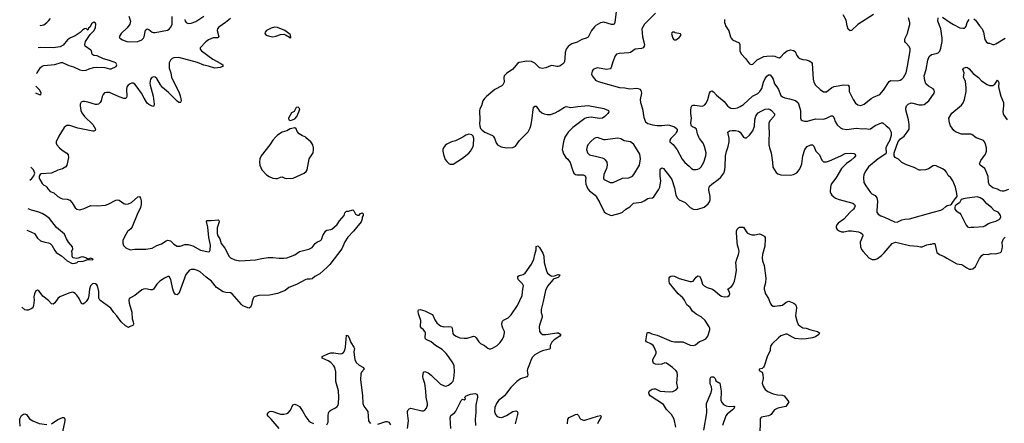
# Model space of a CAD drawing. Header units: inches. Extents: x 1834610 to 2027685, y 642842 to 774116.
# Tile 31 of 256: x 1835543 to 1848097, y 672477 to 677627. Entities that reach past the tile are written whole.
import ezdxf

# ---------------------------------------------------------------- set-up
doc = ezdxf.new("R2010")
doc.units = ezdxf.units.IN
doc.header["$MEASUREMENT"] = 0
doc.layers.add('B8637', color=7, linetype='Continuous')
doc.layers.add('B8647', color=7, linetype='Continuous')

msp = doc.modelspace()

# ---------------------------------------------------------------- linework, layer by layer
at = {"layer": 'B8637', "color": 5}
for points, elevation in [([(1838230, 677644), (1838169, 677590), (1838082, 677530), (1838067, 677510), (1838061, 677490), (1838081, 677410), (1838070, 677395), (1838010, 677395), (1837951, 677370), (1837916, 677344), (1837843, 677270), (1837842, 677250), (1837860, 677230), (1838005, 677125), (1838108, 677070), (1838133, 677050), (1838135, 677030), (1838101, 677019), (1838030, 677008), (1837950, 677033), (1837890, 677045), (1837810, 677081), (1837570, 677144), (1837510, 677141), (1837489, 677131), (1837466, 677110), (1837450, 677075), (1837447, 677030), (1837450, 677010), (1837471, 676951), (1837478, 676890), (1837570, 676708), (1837590, 676657), (1837603, 676597), (1837599, 676581), (1837590, 676570), (1837570, 676572), (1837550, 676586), (1837440, 676700), (1837364, 676764), (1837338, 676798), (1837290, 676876), (1837270, 676892), (1837250, 676896), (1837229, 676891), (1837210, 676870), (1837203, 676817), (1837207, 676790), (1837244, 676650), (1837256, 676550), (1837255, 676530), (1837250, 676521), (1837230, 676523), (1837190, 676545), (1837170, 676564), (1837130, 676624), (1837094, 676690), (1837030, 676782), (1837010, 676804), (1836990, 676817), (1836970, 676818), (1836950, 676810), (1836928, 676792), (1836910, 676770), (1836906, 676733), (1836909, 676651), (1836904, 676636), (1836890, 676622), (1836870, 676623), (1836810, 676642), (1836690, 676697), (1836650, 676700), (1836626, 676694), (1836606, 676674), (1836594, 676646), (1836582, 676590), (1836570, 676570), (1836549, 676551), (1836530, 676545), (1836510, 676544), (1836410, 676576), (1836370, 676584), (1836350, 676584), (1836326, 676574), (1836313, 676550), (1836312, 676530), (1836323, 676470), (1836337, 676437), (1836371, 676391), (1836476, 676290), (1836510, 676230), (1836507, 676213), (1836490, 676205), (1836474, 676206), (1836410, 676217), (1836284, 676244), (1836183, 676277), (1836145, 676275), (1836130, 676270), (1836108, 676250), (1836040, 676140), (1836007, 676070), (1836007, 676053), (1836016, 676030), (1836050, 675993), (1836084, 675964), (1836144, 675924), (1836161, 675901), (1836167, 675870), (1836145, 675770), (1836132, 675748), (1836090, 675723), (1836030, 675706), (1835950, 675671), (1835818, 675662), (1835802, 675650), (1835791, 675630), (1835791, 675610), (1835799, 675590), (1835830, 675538), (1835850, 675516), (1835870, 675507), (1835890, 675491), (1835900, 675470), (1835930, 675437), (1835979, 675419), (1836030, 675370), (1836066, 675350), (1836090, 675343), (1836150, 675337), (1836184, 675324), (1836213, 675290), (1836250, 675225), (1836270, 675210), (1836310, 675203), (1836363, 675217), (1836450, 675256), (1836530, 675254), (1836638, 675262), (1836670, 675272), (1836770, 675326), (1836790, 675330), (1836810, 675323), (1836870, 675282), (1836895, 675275), (1836930, 675278), (1836970, 675294), (1837050, 675365), (1837070, 675370), (1837084, 675350), (1837090, 675314), (1837090, 675270), (1837083, 675230), (1837040, 675140), (1836977, 674983), (1836960, 674960), (1836917, 674923), (1836874, 674850), (1836858, 674810), (1836856, 674776), (1836866, 674746), (1836898, 674718), (1836950, 674690), (1837010, 674700), (1837150, 674700), (1837230, 674714), (1837290, 674748), (1837350, 674768), (1837410, 674807), (1837432, 674812), (1837465, 674805), (1837510, 674762), (1837550, 674738), (1837590, 674736), (1837650, 674759), (1837690, 674758), (1837750, 674743), (1837850, 674687), (1837950, 674664), (1837963, 674670), (1837970, 674685), (1837977, 674750), (1837954, 674850), (1837940, 674980), (1837926, 675054), (1837934, 675066), (1837984, 675064), (1838073, 675073), (1838083, 675063), (1838085, 675050), (1838061, 674970), (1838061, 674901), (1838068, 674870), (1838093, 674830), (1838113, 674770), (1838160, 674710), (1838194, 674650), (1838210, 674610), (1838229, 674589), (1838285, 674565), (1838350, 674551), (1838550, 674562), (1838630, 674582), (1838710, 674594), (1838770, 674595), (1838850, 674585), (1838910, 674585), (1838950, 674590), (1838995, 674605), (1839051, 674629), (1839110, 674670), (1839230, 674700), (1839270, 674721), (1839310, 674770), (1839330, 674788), (1839379, 674810), (1839390, 674821), (1839397, 674830), (1839406, 674874), (1839445, 674935), (1839458, 674942), (1839510, 674949), (1839524, 674956), (1839590, 675016), (1839619, 675061), (1839681, 675130), (1839690, 675162), (1839710, 675185), (1839735, 675185), (1839790, 675202), (1839802, 675190), (1839825, 675145), (1839850, 675134), (1839870, 675134), (1839890, 675154), (1839910, 675162), (1839922, 675150), (1839922, 675130), (1839911, 675109), (1839910, 675086), (1839895, 675050), (1839801, 674930), (1839726, 674854), (1839689, 674791), (1839650, 674703), (1839496, 674504), (1839465, 674470), (1839370, 674384), (1839308, 674352), (1839270, 674321), (1839245, 674315), (1839210, 674317), (1839190, 674314), (1839072, 674248), (1838975, 674210), (1838929, 674171), (1838830, 674134), (1838730, 674113), (1838590, 674106), (1838544, 674096), (1838530, 674086), (1838520, 674070), (1838505, 674030), (1838499, 673990), (1838490, 673962), (1838470, 673945), (1838450, 673949), (1838424, 673964), (1838390, 673975), (1838370, 673992), (1838250, 674131), (1838230, 674141), (1838170, 674147), (1838136, 674156), (1838051, 674211), (1837990, 674292), (1837920, 674340), (1837845, 674410), (1837810, 674429), (1837770, 674441), (1837730, 674439), (1837710, 674430), (1837663, 674377), (1837576, 674144), (1837570, 674133), (1837550, 674115), (1837530, 674120), (1837510, 674152), (1837497, 674190), (1837470, 674314), (1837450, 674349), (1837430, 674352), (1837390, 674331), (1837329, 674290), (1837290, 674253), (1837248, 674190), (1837230, 674182), (1837210, 674181), (1837150, 674193), (1837121, 674190), (1837101, 674179), (1837011, 674110), (1836939, 674070), (1836933, 674050), (1836938, 674010), (1836974, 673894), (1836979, 673810), (1836991, 673770), (1836993, 673747), (1836990, 673729), (1836945, 673710), (1836930, 673699), (1836890, 673719), (1836835, 673770), (1836783, 673850), (1836744, 673890), (1836705, 673945), (1836565, 674050), (1836554, 674074), (1836550, 674158), (1836536, 674230), (1836526, 674246), (1836510, 674258), (1836490, 674261), (1836470, 674255), (1836444, 674230), (1836433, 674190), (1836425, 674110), (1836415, 674070), (1836390, 674032), (1836370, 674010), (1836350, 673996), (1836330, 674005), (1836301, 674070), (1836270, 674113), (1836250, 674133), (1836230, 674146), (1836210, 674151), (1836170, 674139), (1836055, 674090), (1836030, 674068), (1835990, 674016), (1835970, 673998), (1835950, 674000), (1835910, 674045), (1835839, 674099), (1835790, 674162), (1835770, 674178), (1835750, 674169), (1835730, 674128), (1835724, 674090), (1835728, 674048), (1835720, 673980), (1835709, 673951), (1835690, 673936), (1835650, 673921), (1835630, 673921), (1835610, 673927), (1835571, 673958)], 480), ([(1835759, 676940), (1835764, 676950), (1835810, 677018), (1835830, 677036), (1835850, 677043), (1835990, 677056), (1836070, 677082), (1836090, 677083), (1836170, 677041), (1836230, 677025), (1836310, 676987), (1836350, 676977), (1836390, 676984), (1836430, 677002), (1836482, 677018), (1836523, 677023), (1836630, 677015), (1836690, 676998), (1836710, 677001), (1836772, 677030), (1836781, 677050), (1836770, 677078), (1836690, 677106), (1836610, 677127), (1836530, 677165), (1836490, 677170), (1836477, 677177), (1836468, 677188), (1836457, 677230), (1836450, 677239), (1836379, 677290), (1836372, 677310), (1836384, 677350), (1836441, 677439), (1836490, 677487), (1836510, 677522), (1836513, 677573), (1836510, 677582), (1836490, 677594), (1836463, 677577), (1836438, 677530), (1836422, 677518), (1836410, 677494), (1836390, 677514), (1836370, 677511), (1836350, 677498), (1836315, 677465), (1836250, 677420), (1836190, 677394), (1836152, 677370), (1836096, 677304), (1836058, 677282), (1835970, 677267), (1835810, 677271), (1835780, 677269)], 460), ([(1835798, 677556), (1835810, 677551), (1835850, 677563), (1835889, 677590), (1835910, 677611), (1835936, 677644)], 480), ([(1836935, 677670), (1836954, 677610), (1836947, 677570), (1836915, 677525), (1836835, 677450), (1836811, 677410), (1836821, 677390), (1836852, 677372), (1836910, 677350), (1836944, 677344), (1837050, 677347), (1837099, 677370), (1837120, 677390), (1837132, 677410), (1837147, 677493), (1837170, 677510), (1837190, 677502), (1837232, 677470), (1837250, 677463), (1837270, 677462), (1837427, 677493), (1837450, 677506), (1837470, 677530), (1837485, 677570), (1837488, 677668)], 480), ([(1837647, 677630), (1837653, 677610), (1837665, 677590), (1837690, 677577), (1837730, 677582), (1837790, 677603), (1837890, 677674)], 480), ([(1835743, 676692), (1835790, 676673), (1835814, 676670), (1835816, 676690), (1835798, 676730), (1835749, 676777)], 460), ([(1835673, 675579), (1835699, 675601), (1835725, 675635), (1835735, 675670), (1835729, 675690), (1835717, 675710), (1835684, 675747)], 480), ([(1835633, 674943), (1835655, 674935), (1835730, 674897), (1835770, 674838), (1835810, 674807), (1835862, 674790), (1835910, 674781), (1835930, 674770), (1835951, 674751), (1835990, 674682), (1836010, 674656), (1836076, 674616), (1836147, 674550), (1836210, 674515), (1836250, 674520), (1836276, 674530), (1836290, 674541), (1836352, 674548), (1836410, 674569), (1836470, 674561), (1836481, 674570), (1836450, 674585), (1836410, 674571), (1836385, 674590), (1836350, 674602), (1836321, 674599), (1836290, 674583), (1836270, 674579), (1836222, 674590), (1836212, 674610), (1836212, 674652), (1836202, 674670), (1836220, 674700), (1836218, 674730), (1836165, 674790), (1836138, 674830), (1836116, 674890), (1836014, 674974), (1835925, 675090), (1835870, 675130), (1835830, 675153), (1835776, 675176), (1835695, 675195), (1835650, 675214)], 460), ([(1839461, 672459), (1839476, 672490), (1839474, 672570), (1839480, 672610), (1839490, 672630), (1839510, 672645), (1839570, 672673), (1839590, 672690), (1839602, 672710), (1839608, 672730), (1839612, 672810), (1839607, 672890), (1839576, 673010), (1839573, 673133), (1839560, 673190), (1839550, 673210), (1839510, 673252), (1839476, 673276), (1839401, 673310), (1839399, 673330), (1839470, 673364), (1839510, 673375), (1839550, 673377), (1839630, 673365), (1839650, 673367), (1839670, 673382), (1839688, 673412), (1839697, 673450), (1839710, 673602), (1839730, 673595), (1839750, 673556), (1839767, 673507), (1839805, 673450), (1839810, 673430), (1839804, 673390), (1839806, 673350), (1839818, 673290), (1839833, 673253), (1839870, 673219), (1839927, 673190), (1839935, 673170), (1839901, 673130), (1839891, 673110), (1839888, 673030), (1839913, 672833), (1839918, 672730), (1839930, 672697), (1839980, 672630), (1839990, 672510), (1840000, 672495)], 480), ([(1838852, 672410), (1838750, 672530), (1838709, 672570), (1838698, 672590), (1838709, 672610), (1838730, 672627), (1838750, 672633), (1838770, 672630), (1838830, 672605), (1838870, 672596), (1838910, 672595), (1838950, 672604), (1838970, 672616), (1838994, 672646), (1839027, 672713), (1839050, 672720), (1839081, 672710), (1839110, 672690), (1839153, 672630), (1839190, 672558), (1839228, 672508), (1839250, 672490), (1839290, 672477)], 480), ([(1835550, 672442), (1835543, 672510), (1835546, 672534), (1835564, 672576), (1835590, 672596), (1835610, 672599), (1835628, 672588), (1835670, 672533), (1835710, 672508), (1835790, 672477), (1835890, 672464)], 480), ([(1835950, 672471), (1836030, 672525), (1836090, 672551), (1836110, 672551), (1836119, 672530), (1836119, 672510), (1836088, 672370)], 480)]:
    msp.add_lwpolyline(points, dxfattribs=dict(at, elevation=elevation))
at = {"layer": 'B8637', "color": 5, "elevation": 520}
for points in [[(1838790, 677530), (1838750, 677518), (1838691, 677490), (1838671, 677470), (1838667, 677450), (1838686, 677430), (1838730, 677418), (1838770, 677410), (1838810, 677418), (1838870, 677439), (1838910, 677441), (1838934, 677434), (1838982, 677402), (1838990, 677392), (1839002, 677398), (1838996, 677430), (1838990, 677437), (1838924, 677490), (1838830, 677529)], [(1839093, 676513), (1839070, 676508), (1839044, 676456), (1839010, 676438), (1838972, 676370), (1838974, 676350), (1838990, 676342), (1839010, 676345), (1839050, 676362), (1839075, 676390), (1839102, 676450), (1839114, 676490)], [(1839050, 676247), (1838990, 676234), (1838951, 676210), (1838890, 676191), (1838830, 676154), (1838807, 676133), (1838769, 676091), (1838732, 676030), (1838621, 675890), (1838604, 675850), (1838599, 675810), (1838606, 675770), (1838629, 675710), (1838688, 675648), (1838725, 675625), (1838770, 675607), (1838810, 675599), (1838830, 675602), (1838870, 675619), (1838890, 675620), (1838923, 675603), (1838950, 675599), (1839030, 675606), (1839170, 675669), (1839195, 675690), (1839207, 675710), (1839234, 675850), (1839285, 675930), (1839290, 675970), (1839290, 675990), (1839281, 676030), (1839254, 676070), (1839202, 676110), (1839190, 676130), (1839150, 676145), (1839108, 676170), (1839082, 676202), (1839070, 676234)]]:
    msp.add_lwpolyline(points, close=True, dxfattribs=at)
at = {"layer": 'B8647', "color": 5}
for points, elevation in [([(1843150, 677730), (1843132, 677590), (1843121, 677570), (1843110, 677565), (1843090, 677566), (1842990, 677594), (1842950, 677585), (1842890, 677555), (1842870, 677535), (1842832, 677488), (1842790, 677404), (1842766, 677390), (1842710, 677373), (1842650, 677340), (1842582, 677318), (1842557, 677303), (1842536, 677284), (1842510, 677249), (1842498, 677210), (1842495, 677130), (1842488, 677092), (1842475, 677070), (1842450, 677050), (1842430, 677036), (1842410, 677031), (1842390, 677031), (1842330, 677044), (1842310, 677040), (1842250, 677012), (1842203, 677003), (1842170, 677013), (1842110, 677073), (1842070, 677093), (1842010, 677098), (1841910, 677081), (1841890, 677067), (1841830, 676996), (1841750, 676940), (1841721, 676910), (1841714, 676890), (1841722, 676830), (1841704, 676796), (1841690, 676785), (1841602, 676738), (1841494, 676646), (1841470, 676620), (1841450, 676590), (1841433, 676530), (1841410, 676490), (1841406, 676466), (1841409, 676351), (1841404, 676304), (1841408, 676268), (1841419, 676239), (1841439, 676219), (1841474, 676194), (1841570, 676151), (1841581, 676141), (1841597, 676117), (1841617, 676057), (1841637, 676030), (1841684, 676004), (1841750, 675990), (1841830, 675997), (1841866, 676014), (1841916, 676084), (1842025, 676195), (1842050, 676248), (1842063, 676290), (1842079, 676370), (1842090, 676482), (1842096, 676504), (1842110, 676523), (1842130, 676523), (1842168, 676468), (1842199, 676439), (1842230, 676425), (1842270, 676417), (1842310, 676419), (1842370, 676437), (1842410, 676458), (1842490, 676513), (1842510, 676520), (1842570, 676508), (1842659, 676521), (1842791, 676531), (1842990, 676494), (1843051, 676470), (1843054, 676450), (1843041, 676430), (1843003, 676390), (1842974, 676370), (1842930, 676365), (1842830, 676383), (1842770, 676376), (1842750, 676366), (1842596, 676250), (1842536, 676190), (1842494, 676130), (1842475, 676070), (1842460, 675970), (1842476, 675916), (1842507, 675867), (1842530, 675849), (1842563, 675803), (1842590, 675711), (1842609, 675669), (1842630, 675650), (1842646, 675646), (1842727, 675647), (1842755, 675635), (1842762, 675610), (1842757, 675570), (1842761, 675530), (1842786, 675470), (1842810, 675444), (1842880, 675390), (1842893, 675373), (1842939, 675290), (1842995, 675175), (1843018, 675158), (1843070, 675135), (1843090, 675130), (1843201, 675159), (1843228, 675172), (1843273, 675210), (1843322, 675238), (1843370, 675284), (1843470, 675300), (1843504, 675316), (1843550, 675347), (1843570, 675352), (1843610, 675353), (1843630, 675368), (1843690, 675455), (1843705, 675490), (1843718, 675570), (1843710, 675630), (1843708, 675710), (1843714, 675726), (1843730, 675739), (1843750, 675730), (1843830, 675630), (1843857, 675590), (1843890, 675483), (1843910, 675387), (1843930, 675348), (1843953, 675330), (1844030, 675294), (1844090, 675231), (1844130, 675210), (1844150, 675206), (1844190, 675209), (1844270, 675233), (1844322, 675278), (1844337, 675303), (1844347, 675330), (1844346, 675370), (1844329, 675450), (1844329, 675470), (1844339, 675501), (1844367, 675530), (1844450, 675590), (1844481, 675619), (1844519, 675670), (1844535, 675710), (1844540, 675750), (1844541, 675890), (1844554, 675946), (1844578, 676010), (1844588, 676070), (1844589, 676110), (1844573, 676190), (1844593, 676207), (1844626, 676214), (1844670, 676214), (1844706, 676206), (1844731, 676191), (1844770, 676130), (1844790, 676120), (1844810, 676120), (1844850, 676153), (1844890, 676210), (1844912, 676270), (1844915, 676350), (1844930, 676396), (1844942, 676418), (1844961, 676439), (1844999, 676461), (1845050, 676485), (1845090, 676490), (1845110, 676482), (1845128, 676468), (1845166, 676426), (1845168, 676410), (1845159, 676390), (1845110, 676339), (1845094, 676310), (1845093, 676270), (1845100, 676170), (1845094, 676094), (1845096, 676030), (1845104, 675990), (1845124, 675930), (1845143, 675810), (1845147, 675747), (1845166, 675710), (1845190, 675677), (1845210, 675659), (1845250, 675649), (1845370, 675644), (1845410, 675650), (1845450, 675675), (1845483, 675710), (1845499, 675741), (1845514, 675790), (1845528, 675890), (1845554, 675970), (1845584, 676010), (1845630, 676032), (1845650, 676030), (1845670, 676013), (1845694, 675950), (1845742, 675902), (1845770, 675833), (1845794, 675814), (1845830, 675814), (1845870, 675828), (1846012, 675888), (1846070, 675921), (1846130, 675925), (1846178, 675918), (1846197, 675910), (1846198, 675890), (1846184, 675870), (1846140, 675830), (1846087, 675793), (1846023, 675730), (1845950, 675604), (1845890, 675530), (1845880, 675490), (1845877, 675430), (1845884, 675410), (1845898, 675390), (1845925, 675365), (1845947, 675350), (1845990, 675332), (1846164, 675284), (1846188, 675268), (1846195, 675250), (1846189, 675230), (1846173, 675210), (1846130, 675170), (1846050, 675082), (1845977, 675030), (1845961, 675010), (1845954, 674990), (1845955, 674970), (1845967, 674950), (1845990, 674931), (1846021, 674921), (1846050, 674920), (1846110, 674934), (1846150, 674933), (1846239, 674919), (1846267, 674907), (1846289, 674890), (1846294, 674870), (1846261, 674790), (1846263, 674730), (1846277, 674697), (1846296, 674670), (1846370, 674589), (1846411, 674569), (1846450, 674569), (1846481, 674579), (1846530, 674618), (1846566, 674654), (1846667, 674770), (1846710, 674787), (1846750, 674782), (1846890, 674748), (1846990, 674737), (1847030, 674728), (1847050, 674731), (1847110, 674756), (1847150, 674763), (1847170, 674761), (1847190, 674771), (1847210, 674771), (1847237, 674657), (1847270, 674631), (1847330, 674606), (1847363, 674583), (1847490, 674511), (1847550, 674504), (1847570, 674497), (1847620, 674460), (1847650, 674444), (1847670, 674444), (1847695, 674450), (1847730, 674476), (1847782, 674578), (1847810, 674620), (1847830, 674637), (1847890, 674633), (1847930, 674644), (1847990, 674639), (1848050, 674655), (1848063, 674670), (1848070, 674702), (1848074, 674730), (1848072, 674790), (1848085, 674830), (1848110, 674852)], 520), ([(1843651, 677709), (1843508, 677570), (1843476, 677510), (1843483, 677410), (1843509, 677310), (1843506, 677290), (1843491, 677270), (1843470, 677261), (1843390, 677250), (1843330, 677210), (1843310, 677204), (1843190, 677195), (1843153, 677187), (1843136, 677164), (1843104, 677090), (1843085, 677015), (1843070, 676998), (1843027, 676993), (1842910, 677012), (1842870, 677000), (1842857, 676990), (1842842, 676970), (1842836, 676950), (1842835, 676930), (1842843, 676910), (1842870, 676871), (1842891, 676851), (1842935, 676835), (1843010, 676811), (1843190, 676764), (1843257, 676757), (1843324, 676744), (1843412, 676752), (1843430, 676750), (1843450, 676742), (1843464, 676724), (1843472, 676690), (1843456, 676610), (1843460, 676570), (1843482, 676490), (1843500, 676380), (1843524, 676324), (1843550, 676301), (1843610, 676284), (1843670, 676279), (1843730, 676279), (1843807, 676287), (1843830, 676283), (1843890, 676261), (1843918, 676238), (1843925, 676230), (1843925, 676210), (1843914, 676186), (1843905, 676170), (1843845, 676110), (1843832, 676090), (1843832, 676070), (1843874, 676034), (1843926, 675966), (1843990, 675846), (1844023, 675803), (1844079, 675759), (1844108, 675728), (1844130, 675717), (1844170, 675714), (1844190, 675719), (1844210, 675727), (1844230, 675751), (1844264, 675810), (1844290, 675890), (1844295, 675930), (1844275, 676010), (1844258, 676050), (1844211, 676111), (1844202, 676130), (1844185, 676170), (1844171, 676231), (1844150, 676249), (1844120, 676260), (1844109, 676269), (1844103, 676283), (1844101, 676310), (1844107, 676370), (1844099, 676430), (1844100, 676470), (1844104, 676510), (1844112, 676528), (1844130, 676537), (1844150, 676537), (1844210, 676526), (1844250, 676524), (1844280, 676540), (1844297, 676563), (1844319, 676610), (1844337, 676690), (1844350, 676712), (1844370, 676720), (1844390, 676707), (1844426, 676666), (1844525, 676585), (1844568, 676528), (1844590, 676510), (1844610, 676500), (1844650, 676494), (1844697, 676503), (1844730, 676518), (1844770, 676547), (1844885, 676650), (1844954, 676686), (1844982, 676710), (1845006, 676750), (1845028, 676830), (1845050, 676875), (1845070, 676908), (1845090, 676924), (1845103, 676923), (1845110, 676922), (1845130, 676904), (1845139, 676890), (1845150, 676867), (1845166, 676810), (1845199, 676770), (1845218, 676738), (1845250, 676660), (1845270, 676644), (1845301, 676630), (1845359, 676619), (1845434, 676594), (1845467, 676567), (1845479, 676539), (1845500, 676470), (1845498, 676370), (1845508, 676348), (1845520, 676340), (1845550, 676333), (1845590, 676332), (1845690, 676364), (1845790, 676357), (1845831, 676369), (1845890, 676400), (1845910, 676399), (1845930, 676371), (1845942, 676330), (1845967, 676287), (1846007, 676247), (1846033, 676233), (1846090, 676227), (1846210, 676242), (1846290, 676236), (1846330, 676238), (1846370, 676230), (1846390, 676236), (1846450, 676276), (1846530, 676310), (1846550, 676310), (1846590, 676273), (1846630, 676244), (1846653, 676193), (1846656, 676150), (1846639, 676090), (1846603, 676030), (1846588, 675990), (1846591, 675930), (1846586, 675914), (1846490, 675850), (1846366, 675750), (1846330, 675699), (1846308, 675650), (1846301, 675610), (1846308, 675550), (1846330, 675507), (1846390, 675422), (1846410, 675404), (1846450, 675384), (1846474, 675354), (1846480, 675310), (1846471, 675190), (1846473, 675170), (1846490, 675145), (1846523, 675123), (1846570, 675107), (1846696, 675050), (1846730, 675043), (1846790, 675072), (1846830, 675082), (1846890, 675086), (1847190, 675173), (1847290, 675195), (1847313, 675210), (1847350, 675245), (1847370, 675256), (1847410, 675265), (1847425, 675275), (1847443, 675297), (1847470, 675342), (1847495, 675370), (1847493, 675410), (1847473, 675490), (1847441, 675570), (1847417, 675610), (1847381, 675641), (1847361, 675681), (1847344, 675704), (1847310, 675726), (1847230, 675761), (1847210, 675765), (1847190, 675761), (1847130, 675723), (1847091, 675710), (1847030, 675706), (1847010, 675709), (1846950, 675743), (1846850, 675777), (1846790, 675805), (1846750, 675848), (1846730, 675854), (1846704, 675870), (1846693, 675890), (1846695, 675930), (1846746, 676074), (1846774, 676106), (1846820, 676140), (1846859, 676190), (1846883, 676230), (1846884, 676290), (1846876, 676350), (1846843, 676477), (1846842, 676498), (1846850, 676530), (1846870, 676551), (1846910, 676565), (1846930, 676564), (1847010, 676540), (1847050, 676539), (1847075, 676545), (1847137, 676590), (1847204, 676690), (1847207, 676710), (1847201, 676730), (1847190, 676745), (1847130, 676778), (1847096, 676810), (1847082, 676850), (1847077, 676910), (1847103, 676990), (1847124, 677110), (1847141, 677159), (1847170, 677185), (1847230, 677195), (1847255, 677205), (1847275, 677225), (1847290, 677265), (1847304, 677350), (1847304, 677390), (1847289, 677510), (1847250, 677610), (1847252, 677650)], 540), ([(1846430, 677695), (1846230, 677565), (1846150, 677490), (1846130, 677486), (1846108, 677508), (1846093, 677550), (1846080, 677620), (1846044, 677690)], 560), ([(1844531, 677630), (1844531, 677590), (1844536, 677570), (1844544, 677550), (1844585, 677485), (1844604, 677410), (1844613, 677390), (1844631, 677370), (1844716, 677330), (1844727, 677310), (1844725, 677230), (1844741, 677190), (1844797, 677130), (1844850, 677064), (1844870, 677054), (1844890, 677059), (1844946, 677114), (1845030, 677157), (1845070, 677163), (1845146, 677166), (1845170, 677161), (1845210, 677143), (1845230, 677142), (1845250, 677153), (1845290, 677198), (1845330, 677230), (1845370, 677242), (1845410, 677236), (1845430, 677221), (1845450, 677170), (1845467, 677150), (1845490, 677133), (1845530, 677118), (1845570, 677113), (1845610, 677101), (1845632, 677090), (1845640, 677080), (1845647, 677067), (1845659, 676870), (1845667, 676830), (1845690, 676793), (1845750, 676735), (1845790, 676708), (1845830, 676708), (1845899, 676761), (1845930, 676776), (1846050, 676797), (1846105, 676790), (1846121, 676770), (1846118, 676710), (1846170, 676607), (1846201, 676561), (1846230, 676539), (1846269, 676531), (1846310, 676548), (1846398, 676622), (1846430, 676640), (1846510, 676674), (1846557, 676730), (1846630, 676839), (1846650, 676850), (1846730, 676849), (1846770, 676857), (1846790, 676868), (1846810, 676891), (1846845, 676950), (1846865, 677035), (1846898, 677230), (1846895, 677255), (1846883, 677283), (1846838, 677338), (1846831, 677350), (1846830, 677370), (1846834, 677390), (1846861, 677450), (1846872, 677488), (1846893, 677567), (1846893, 677590), (1846875, 677650)], 560), ([(1847310, 677660), (1847406, 677590), (1847450, 677564), (1847530, 677524), (1847570, 677517), (1847590, 677520), (1847601, 677530), (1847610, 677546), (1847622, 677590), (1847650, 677630)], 540), ([(1847710, 677640), (1847730, 677619), (1847779, 677550), (1847817, 677510), (1847834, 677470), (1847850, 677376), (1847870, 677339), (1847890, 677327), (1847910, 677327), (1847950, 677311), (1847970, 677311), (1847990, 677318), (1848110, 677390)], 540), ([(1848150, 675460), (1848090, 675439), (1848070, 675439), (1848050, 675444), (1848010, 675466), (1847950, 675482), (1847910, 675515), (1847897, 675550), (1847890, 675628), (1847867, 675690), (1847847, 675730), (1847790, 675770), (1847783, 675790), (1847797, 675830), (1847859, 675910), (1847871, 675949), (1847870, 675990), (1847858, 676038), (1847844, 676070), (1847830, 676085), (1847810, 676096), (1847738, 676118), (1847684, 676164), (1847670, 676168), (1847610, 676165), (1847550, 676168), (1847476, 676196), (1847455, 676215), (1847412, 676272), (1847397, 676310), (1847389, 676370), (1847430, 676435), (1847550, 676535), (1847572, 676568), (1847590, 676610), (1847611, 676710), (1847612, 676752), (1847604, 676844), (1847579, 676890), (1847586, 676950), (1847569, 676990), (1847582, 677010), (1847610, 677021), (1847630, 677015), (1847650, 676999), (1847702, 676942), (1847768, 676890), (1847807, 676847), (1847879, 676799), (1847910, 676788), (1847951, 676789), (1847975, 676805), (1848010, 676856), (1848016, 676850), (1848027, 676827), (1848023, 676770), (1848026, 676750), (1848053, 676653), (1848085, 676570), (1848087, 676530), (1848080, 676450), (1848083, 676430), (1848090, 676410), (1848132, 676350)], 520), ([(1843911, 672430), (1843886, 672530), (1843854, 672590), (1843790, 672652), (1843750, 672719), (1843583, 672830), (1843569, 672850), (1843566, 672870), (1843573, 672890), (1843582, 672898), (1843607, 672913), (1843630, 672919), (1843650, 672916), (1843710, 672888), (1843830, 672878), (1843870, 672883), (1843915, 672905), (1843934, 672930), (1843922, 672990), (1843931, 673090), (1843924, 673130), (1843910, 673150), (1843867, 673190), (1843790, 673245), (1843770, 673247), (1843729, 673231), (1843690, 673226), (1843650, 673230), (1843624, 673244), (1843614, 673270), (1843617, 673290), (1843658, 673370), (1843658, 673390), (1843633, 673450), (1843619, 673470), (1843591, 673491), (1843537, 673517), (1843525, 673530), (1843545, 673630), (1843550, 673637), (1843570, 673637), (1843601, 673621), (1843670, 673601), (1843850, 673526), (1843890, 673517), (1843997, 673517), (1844090, 673475), (1844129, 673471), (1844160, 673480), (1844210, 673521), (1844250, 673533), (1844290, 673554), (1844316, 673590), (1844342, 673670), (1844343, 673690), (1844336, 673710), (1844282, 673790), (1844230, 673835), (1844170, 673870), (1844121, 673910), (1844090, 673956), (1844050, 673990), (1844019, 674050), (1843998, 674078), (1843940, 674130), (1843830, 674264), (1843822, 674290), (1843825, 674335), (1843832, 674348), (1843845, 674355), (1843870, 674358), (1843890, 674353), (1843950, 674323), (1844090, 674286), (1844110, 674285), (1844130, 674292), (1844170, 674340), (1844190, 674357), (1844210, 674353), (1844226, 674326), (1844250, 674254), (1844270, 674230), (1844310, 674210), (1844376, 674190), (1844408, 674168), (1844470, 674111), (1844490, 674099), (1844530, 674091), (1844570, 674095), (1844590, 674110), (1844596, 674130), (1844595, 674150), (1844573, 674190), (1844617, 674223), (1844635, 674245), (1844658, 674290), (1844671, 674349), (1844681, 674430), (1844675, 674530), (1844685, 674570), (1844708, 674630), (1844716, 674670), (1844714, 674694), (1844697, 674750), (1844692, 674790), (1844683, 674910), (1844683, 674930), (1844690, 674953), (1844710, 674973), (1844722, 674978), (1844770, 674979), (1844804, 674924), (1844825, 674905), (1844852, 674892), (1844877, 674883), (1844918, 674882), (1844974, 674894), (1844990, 674891), (1845031, 674871), (1845041, 674861), (1845048, 674848), (1845048, 674830), (1845042, 674738), (1845014, 674630), (1845008, 674590), (1845014, 674550), (1845034, 674490), (1845055, 674330), (1845054, 674270), (1845037, 674210), (1845035, 674190), (1845052, 674130), (1845090, 674070), (1845110, 674010), (1845130, 673984), (1845150, 673974), (1845170, 673972), (1845230, 673981), (1845250, 673980), (1845270, 673986), (1845318, 674022), (1845350, 674034), (1845412, 674012), (1845433, 673993), (1845444, 673970), (1845446, 673950), (1845437, 673850), (1845450, 673783), (1845470, 673738), (1845490, 673720), (1845530, 673697), (1845571, 673690), (1845630, 673670), (1845714, 673650), (1845742, 673630), (1845731, 673610), (1845690, 673581), (1845650, 673566), (1845570, 673554), (1845510, 673550), (1845430, 673561), (1845395, 673575), (1845330, 673614), (1845310, 673616), (1845247, 673593), (1845217, 673570), (1845136, 673490), (1845122, 673470), (1845111, 673430), (1845110, 673408), (1845075, 673325), (1845035, 673205), (1845028, 673192), (1845010, 673177), (1844973, 673167), (1844972, 673150), (1845008, 673128), (1845020, 673100), (1845022, 673050), (1845008, 672990), (1845022, 672950), (1845050, 672908), (1845082, 672882), (1845150, 672854), (1845210, 672840), (1845270, 672838), (1845290, 672830), (1845348, 672750), (1845339, 672730), (1845310, 672690), (1845208, 672672), (1845168, 672650), (1845149, 672630), (1845123, 672590), (1845110, 672580), (1845090, 672572), (1845003, 672557), (1844991, 672549), (1844985, 672535), (1844980, 672310)], 480), ([(1840487, 672410), (1840500, 672510), (1840488, 672612), (1840488, 672630), (1840495, 672650), (1840510, 672664), (1840530, 672669), (1840670, 672638), (1840690, 672637), (1840710, 672643), (1840732, 672670), (1840742, 672710), (1840741, 672730), (1840726, 672810), (1840720, 672890), (1840707, 672987), (1840687, 673050), (1840685, 673075), (1840690, 673131), (1840710, 673139), (1840750, 673122), (1840790, 673093), (1840910, 672978), (1840970, 672952), (1840990, 672954), (1841010, 672964), (1841050, 672994), (1841070, 673017), (1841079, 673050), (1841086, 673134), (1841081, 673210), (1841066, 673250), (1841012, 673330), (1840980, 673370), (1840930, 673418), (1840846, 673470), (1840790, 673515), (1840726, 673546), (1840717, 673557), (1840712, 673570), (1840717, 673630), (1840710, 673649), (1840691, 673671), (1840665, 673690), (1840652, 673710), (1840657, 673790), (1840628, 673872), (1840625, 673910), (1840630, 673925), (1840650, 673930), (1840710, 673913), (1840804, 673864), (1840817, 673850), (1840837, 673797), (1840860, 673760), (1840890, 673732), (1840910, 673720), (1840950, 673709), (1841010, 673714), (1841047, 673707), (1841057, 673690), (1841064, 673624), (1841073, 673610), (1841110, 673589), (1841156, 673570), (1841210, 673562), (1841250, 673563), (1841330, 673590), (1841346, 673586), (1841364, 673570), (1841396, 673516), (1841417, 673497), (1841469, 673469), (1841510, 673435), (1841530, 673427), (1841550, 673428), (1841570, 673435), (1841630, 673472), (1841670, 673507), (1841698, 673550), (1841716, 673590), (1841725, 673630), (1841723, 673650), (1841702, 673690), (1841695, 673715), (1841691, 673750), (1841698, 673782), (1841710, 673795), (1841770, 673823), (1841810, 673862), (1841890, 673979), (1841950, 674110), (1841957, 674190), (1841965, 674230), (1841955, 674255), (1841902, 674310), (1841893, 674330), (1841894, 674350), (1841910, 674363), (1841964, 674376), (1841988, 674392), (1842070, 674507), (1842099, 674570), (1842110, 674632), (1842127, 674690), (1842130, 674732), (1842150, 674742), (1842170, 674722), (1842214, 674650), (1842224, 674610), (1842230, 674530), (1842261, 674421), (1842274, 674394), (1842310, 674364), (1842330, 674356), (1842362, 674358), (1842410, 674377), (1842431, 674370), (1842423, 674350), (1842410, 674337), (1842358, 674322), (1842347, 674313), (1842272, 674228), (1842248, 674172), (1842218, 674030), (1842190, 673930), (1842190, 673892), (1842204, 673850), (1842204, 673830), (1842169, 673730), (1842166, 673710), (1842172, 673650), (1842186, 673626), (1842210, 673612), (1842222, 673610), (1842250, 673610), (1842390, 673632), (1842411, 673630), (1842443, 673610), (1842428, 673590), (1842357, 673543), (1842326, 673514), (1842305, 673470), (1842305, 673430), (1842297, 673423), (1842210, 673402), (1842170, 673384), (1842111, 673349), (1842080, 673320), (1842063, 673290), (1842044, 673230), (1842018, 673170), (1842014, 673150), (1842021, 673090), (1842018, 673082), (1842008, 673070), (1841930, 673043), (1841880, 673010), (1841804, 672936), (1841750, 672860), (1841723, 672830), (1841650, 672770), (1841623, 672730), (1841603, 672677), (1841599, 672630), (1841608, 672590), (1841630, 672565), (1841656, 672556), (1841690, 672552), (1841750, 672578), (1841830, 672630), (1841870, 672637), (1841887, 672630), (1841894, 672610), (1841890, 672590), (1841861, 672470)], 480), ([(1844266, 672390), (1844303, 672610), (1844301, 672730), (1844358, 672870), (1844368, 672910), (1844364, 672944), (1844350, 672970), (1844346, 672990), (1844347, 673050), (1844356, 673064), (1844369, 673071), (1844390, 673071), (1844411, 673050), (1844421, 673021), (1844471, 672990), (1844487, 672887), (1844484, 672770), (1844498, 672738), (1844518, 672718), (1844550, 672700), (1844590, 672693), (1844650, 672695), (1844659, 672690), (1844651, 672670), (1844632, 672650), (1844564, 672596), (1844548, 672572), (1844506, 672450)], 460), ([(1841041, 672410), (1841032, 672548), (1841042, 672578), (1841090, 672616), (1841106, 672634), (1841170, 672767), (1841190, 672786), (1841210, 672778), (1841228, 672790), (1841218, 672810), (1841234, 672826), (1841290, 672851), (1841350, 672859), (1841371, 672851), (1841380, 672830), (1841381, 672810), (1841360, 672710), (1841357, 672617), (1841349, 672530), (1841356, 672450)], 460), ([(1842526, 672470), (1842531, 672530), (1842548, 672550), (1842630, 672588), (1842650, 672593), (1842670, 672579), (1842685, 672545), (1842699, 672530), (1842730, 672518), (1842750, 672518), (1842910, 672570), (1842950, 672575), (1842955, 672570), (1842952, 672550), (1842929, 672511), (1842911, 672469)], 480), ([(1840000, 672495), (1840014, 672474)], 480), ([(1840110, 672467), (1840210, 672502), (1840230, 672500), (1840250, 672490), (1840270, 672458)], 480)]:
    msp.add_lwpolyline(points, dxfattribs=dict(at, elevation=elevation))
for points, elevation in [([(1843890, 677468), (1843870, 677468), (1843860, 677460), (1843853, 677447), (1843871, 677390), (1843880, 677380), (1843890, 677371), (1843910, 677371), (1843930, 677381), (1843950, 677398), (1843975, 677430), (1843968, 677448), (1843901, 677461)], 560), ([(1841270, 676166), (1841230, 676153), (1841192, 676128), (1841099, 676081), (1841050, 676067), (1840990, 676038), (1840970, 676021), (1840947, 675990), (1840939, 675970), (1840937, 675950), (1840945, 675905), (1840970, 675845), (1840990, 675816), (1841018, 675790), (1841030, 675783), (1841070, 675783), (1841190, 675859), (1841270, 675926), (1841289, 675950), (1841323, 676010), (1841329, 676030), (1841333, 676110), (1841323, 676143), (1841310, 676159)], 520), ([(1842910, 676122), (1842890, 676121), (1842867, 676110), (1842825, 676075), (1842787, 676030), (1842777, 676010), (1842771, 675970), (1842783, 675930), (1842810, 675902), (1842903, 675883), (1842970, 675864), (1842990, 675856), (1843010, 675840), (1843029, 675810), (1843032, 675770), (1843023, 675730), (1842990, 675653), (1842987, 675607), (1842993, 675593), (1843004, 675584), (1843070, 675549), (1843110, 675549), (1843230, 675604), (1843310, 675611), (1843355, 675630), (1843372, 675650), (1843446, 675770), (1843460, 675850), (1843450, 675913), (1843374, 676034), (1843350, 676058), (1843330, 676067), (1843250, 676081), (1843206, 676106), (1843170, 676117), (1843010, 676093), (1842990, 676095)], 540), ([(1847750, 675365), (1847594, 675346), (1847547, 675333), (1847525, 675290), (1847491, 675269), (1847471, 675250), (1847465, 675235), (1847465, 675210), (1847485, 675190), (1847530, 675157), (1847542, 675142), (1847610, 675007), (1847630, 674983), (1847650, 674977), (1847670, 674982), (1847710, 674980), (1847830, 674989), (1847850, 674995), (1847894, 675026), (1847930, 675040), (1847990, 675055), (1848030, 675076), (1848046, 675090), (1848052, 675110), (1848049, 675130), (1848038, 675150), (1848018, 675170), (1847970, 675192), (1847933, 675230), (1847876, 675276), (1847830, 675330), (1847790, 675356)], 540)]:
    msp.add_lwpolyline(points, close=True, dxfattribs=dict(at, elevation=elevation))

doc.saveas('drawing.dxf')
